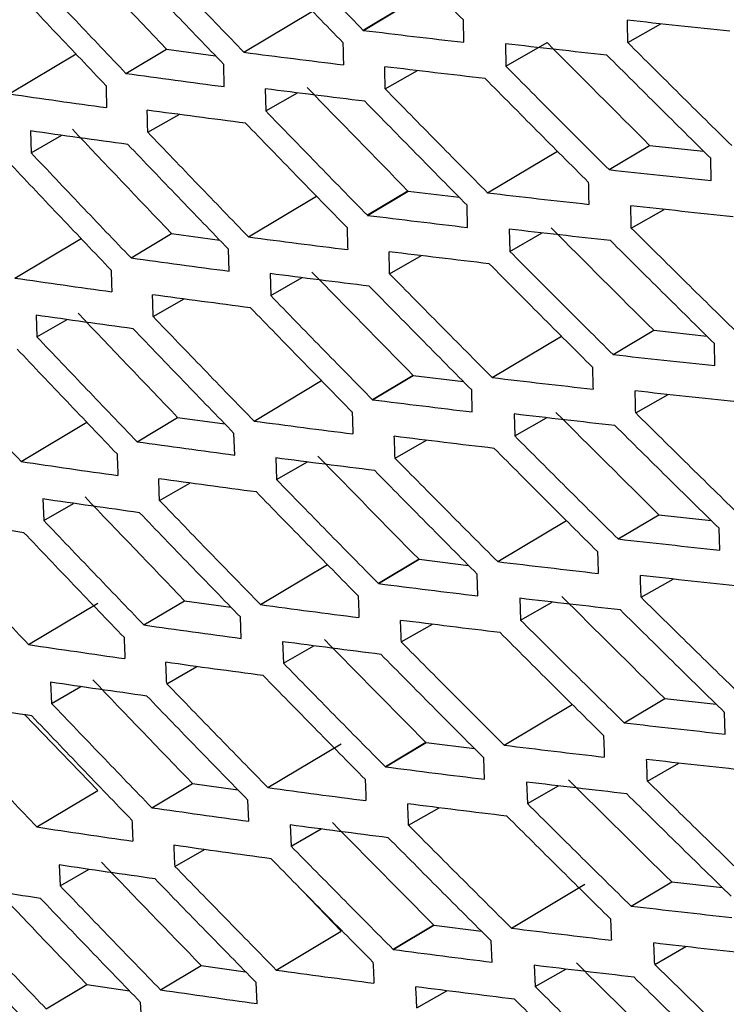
# Model space of a CAD drawing. Header units: millimetres. Extents: x 145 to 933, y -105 to 949.
# Tile 133 of 157: x 789.47 to 795.62, y 724.92 to 733.5. Entities that reach past the tile are written whole.
import ezdxf

# ---------------------------------------------------------------- set-up
doc = ezdxf.new("R2010")
doc.units = ezdxf.units.MM

msp = doc.modelspace()

# ---------------------------------------------------------------- linework, layer by layer
at = {"color": 7, "linetype": 'Continuous', "lineweight": 25}
for p, q in [((792.8132, 733.6149), (792.4598, 733.4032)), ((792.4601, 733.4032), (792.8136, 733.6149)), ((792.4605, 733.4028), (792.8139, 733.6145)), ((791.4207, 733.2119), (792.0181, 733.5697)), ((793.3351, 733.2988), (793.3317, 733.4934)), ((794.7638, 733.2962), (795.0516, 733.4605)), ((793.6979, 733.2856), (793.7015, 733.091)), ((793.7015, 733.091), (794.0612, 733.2963)), ((789.3763, 732.8494), (789.9578, 733.1977)), ((790.3929, 733.0272), (790.7463, 733.2389)), ((790.7463, 733.2389), (791.1722, 733.182)), ((791.2495, 732.9128), (791.2451, 733.1059)), ((792.6507, 732.8923), (792.9317, 733.0528)), ((791.6062, 732.8938), (791.6107, 732.7006)), ((791.6107, 732.7006), (791.8877, 732.8587)), ((790.5828, 732.5151), (790.8553, 732.6707)), ((789.5609, 732.5267), (789.5664, 732.3361)), ((789.5664, 732.3361), (789.8341, 732.4889)), ((794.6003, 732.1893), (794.9538, 732.401)), ((794.9538, 732.401), (795.4231, 732.351)), ((793.5427, 731.9869), (794.1505, 732.351)), ((795.4897, 732.0945), (795.4862, 732.2882)), ((792.8491, 732.0032), (792.4956, 731.7916)), ((792.496, 731.7915), (792.8494, 732.0032)), ((792.4963, 731.7912), (792.8497, 732.0029)), ((792.8497, 732.0029), (793.2951, 731.9491)), ((791.4606, 731.6027), (792.0535, 731.9578)), ((793.3683, 731.686), (793.3639, 731.8791)), ((794.7941, 731.6804), (795.0791, 731.8431)), ((790.4368, 731.4205), (790.7903, 731.6322)), ((790.7903, 731.6322), (791.2094, 731.5755)), ((793.7314, 731.6706), (793.7359, 731.4775)), ((793.7359, 731.4775), (794.0176, 731.6383)), ((789.4243, 731.2451), (790.0011, 731.5905)), ((791.2907, 731.305), (791.2854, 731.4963)), ((792.6892, 731.2812), (792.9672, 731.4399)), ((791.6479, 731.2834), (791.6534, 731.0919)), ((791.6534, 731.0919), (791.9271, 731.2481)), ((790.6296, 730.9087), (790.8988, 731.0624)), ((789.6109, 730.9208), (789.6174, 730.732)), ((789.6174, 730.732), (789.8815, 730.8828)), ((794.6361, 730.5777), (794.9896, 730.7894)), ((794.9896, 730.7894), (795.4525, 730.7393)), ((793.5826, 730.3777), (794.1859, 730.7391)), ((795.5229, 730.4817), (795.5185, 730.6739)), ((791.5086, 729.9983), (792.0967, 730.3506)), ((792.893, 730.3965), (792.5396, 730.1848)), ((792.5399, 730.1847), (792.8934, 730.3964)), ((792.5403, 730.1844), (792.8937, 730.3961)), ((792.8937, 730.3961), (793.3323, 730.3424)), ((793.4095, 730.0781), (793.4042, 730.2695)), ((794.8326, 730.0692), (795.1145, 730.2302)), ((790.4889, 729.8186), (790.8424, 730.0303)), ((790.8424, 730.0303), (791.2542, 729.9738)), ((793.7731, 730.0602), (793.7786, 729.8688)), ((793.7786, 729.8688), (794.057, 730.0277)), ((789.4804, 729.6456), (790.0523, 729.9881)), ((791.3399, 729.702), (791.3337, 729.8914)), ((792.7361, 729.6749), (793.0106, 729.8316)), ((791.6979, 729.6775), (791.7043, 729.4879)), ((791.7043, 729.4878), (791.9746, 729.6421)), ((790.6847, 729.3071), (790.9502, 729.4586)), ((789.6692, 729.3194), (789.6766, 729.1327)), ((789.6766, 729.1327), (789.937, 729.2814)), ((793.6306, 728.7734), (794.2291, 729.1319)), ((794.6801, 728.9709), (795.0336, 729.1826)), ((795.0336, 729.1826), (795.4897, 729.1325)), ((795.564, 728.8738), (795.5587, 729.0643)), ((792.9452, 728.7946), (792.5917, 728.5829)), ((792.592, 728.5828), (792.9455, 728.7946)), ((792.5923, 728.5825), (792.9458, 728.7942)), ((792.9458, 728.7942), (793.3772, 728.7407)), ((791.5648, 728.3989), (792.148, 728.7482)), ((793.4587, 728.4751), (793.4525, 728.6646)), ((794.8794, 728.4629), (795.158, 728.6219)), ((793.8231, 728.4543), (793.8296, 728.2647)), ((789.5447, 728.051), (790.1469, 728.4117)), ((790.5491, 728.2215), (790.9027, 728.4333)), ((790.9027, 728.4333), (791.3069, 728.3772)), ((793.8296, 728.2647), (794.1045, 728.4217)), ((791.3972, 728.1039), (791.39, 728.2912)), ((792.7912, 728.0732), (793.062, 728.2279)), ((791.7562, 728.0762), (791.7636, 727.8886)), ((791.7636, 727.8886), (792.03, 728.0407)), ((790.7481, 727.7101), (791.0097, 727.8595)), ((789.7358, 727.7226), (789.7441, 727.5382)), ((789.7441, 727.5382), (790.0005, 727.6845)), ((793.6868, 727.1739), (794.2803, 727.5295)), ((794.7322, 727.369), (795.0857, 727.5808)), ((795.0857, 727.5808), (795.5345, 727.5307)), ((789.5112, 727.4392), (790.1469, 726.7786)), ((795.6132, 727.2708), (795.607, 727.4594)), ((791.6291, 726.8043), (792.2682, 727.1871)), ((793.0055, 727.1976), (792.6519, 726.9859)), ((792.6523, 726.9858), (793.0058, 727.1976)), ((792.6526, 726.9855), (793.0061, 727.1972)), ((793.0061, 727.1972), (793.4298, 727.144)), ((793.516, 726.877), (793.5088, 727.0644)), ((794.9345, 726.8612), (795.2094, 727.0181)), ((790.6175, 726.6294), (790.9711, 726.8412)), ((790.9711, 726.8412), (791.3672, 726.7855)), ((793.8814, 726.853), (793.8888, 726.6655)), ((793.8888, 726.6655), (794.1599, 726.8202)), ((789.6172, 726.4613), (790.1469, 726.7786)), ((791.4624, 726.5107), (791.4544, 726.6957)), ((792.8546, 726.4763), (793.1215, 726.6287)), ((791.8228, 726.4793), (791.8311, 726.294)), ((791.8311, 726.294), (792.0935, 726.4438)), ((790.8198, 726.1179), (791.0772, 726.2649)), ((789.8108, 726.1302), (789.8199, 725.9483)), ((789.8199, 725.9483), (790.072, 726.0923)), ((791.8622, 725.9759), (792.2682, 725.554)), ((793.7511, 725.5793), (794.3902, 725.9621)), ((794.7924, 725.772), (795.146, 725.9838)), ((795.146, 725.9838), (795.5872, 725.9338)), ((791.7016, 725.2146), (792.2682, 725.554)), ((793.0739, 725.6055), (792.7203, 725.3937)), ((793.0742, 725.6055), (792.7206, 725.3937)), ((792.721, 725.3933), (793.0746, 725.6051)), ((793.0746, 725.6051), (793.4901, 725.5522)), ((793.5812, 725.2837), (793.5732, 725.4689)), ((794.998, 725.2643), (795.2688, 725.419)), ((790.694, 725.0421), (791.0477, 725.254)), ((791.0477, 725.254), (791.4353, 725.1988)), ((793.9481, 725.2561), (793.9564, 725.0709)), ((793.9564, 725.0709), (794.2233, 725.2233)), ((791.5356, 724.9224), (791.5268, 725.1049)), ((789.6977, 724.8764), (790.0516, 725.0884)), ((790.0516, 725.0884), (790.4243, 725.0325)), ((792.9263, 724.8841), (793.1889, 725.0341)), ((790.5298, 724.7517), (790.5206, 724.9324))]:
    msp.add_line(p, q, dxfattribs=at)
for points, knots in [([(793.3317, 733.4934), (793.1833, 733.6441), (792.8859, 733.9463), (792.5903, 734.2496), (792.4421, 734.4016)], [0, 0, 0, 0, 0.498739, 1, 1, 1, 1]), ([(791.5763, 734.3141), (791.7227, 734.1624), (792.0164, 733.8581), (792.3119, 733.5549), (792.4601, 733.4029)], [0, 0, 0, 0, 0.498566, 1, 1, 1, 1]), ([(792.2825, 733.2966), (792.135, 733.4482), (791.8399, 733.7515), (791.5468, 734.0559), (791.4002, 734.2081)], [0, 0, 0, 0, 0.499903, 1, 1, 1, 1]), ([(790.5443, 734.1262), (790.69, 733.9735), (790.9812, 733.6681), (791.2742, 733.3639), (791.4207, 733.2119)], [0, 0, 0, 0, 0.500212, 1, 1, 1, 1]), ([(789.5238, 733.9448), (789.6683, 733.7915), (789.957, 733.4851), (790.2476, 733.1798), (790.3929, 733.0272)], [0, 0, 0, 0, 0.500314, 1, 1, 1, 1]), ([(791.2451, 733.1059), (791.0988, 733.258), (790.8061, 733.5624), (790.5153, 733.8678), (790.3698, 734.0206)], [0, 0, 0, 0, 0.499774, 1, 1, 1, 1]), ([(790.2188, 732.9217), (790.0737, 733.0743), (789.7835, 733.3797), (789.4951, 733.6862), (789.3508, 733.8395)], [0, 0, 0, 0, 0.499678, 1, 1, 1, 1]), ([(795.6537, 733.3973), (795.5043, 733.4127), (795.2057, 733.4434), (794.909, 733.4751), (794.7607, 733.491)], [0, 0, 0, 0, 0.500355, 1, 1, 1, 1]), ([(792.4602, 733.4029), (792.606, 733.3852), (792.8967, 733.3499), (793.1893, 733.3158), (793.3351, 733.2988)], [0, 0, 0, 0, 0.501434, 1, 1, 1, 1]), ([(794.5823, 733.1871), (794.4343, 733.2032), (794.1386, 733.2355), (793.8448, 733.2689), (793.6979, 733.2855)], [0, 0, 0, 0, 0.500242, 1, 1, 1, 1]), ([(794.7638, 733.2962), (794.9142, 733.1464), (795.2151, 732.8466), (795.5178, 732.548), (795.6693, 732.3986)], [0, 0, 0, 0, 0.4996647, 1, 1, 1, 1]), ([(791.4207, 733.2119), (791.5646, 733.1934), (791.8522, 733.1564), (792.1417, 733.1205), (792.2864, 733.1026)], [0, 0, 0, 0, 0.500106, 1, 1, 1, 1]), ([(795.4862, 732.2882), (795.335, 732.4378), (795.0328, 732.7369), (794.7324, 733.0371), (794.5823, 733.1871)], [0, 0, 0, 0, 0.500326, 1, 1, 1, 1]), ([(793.5221, 732.9831), (793.3757, 733.0001), (793.0829, 733.034), (792.792, 733.0689), (792.6466, 733.0864)], [0, 0, 0, 0, 0.500097, 1, 1, 1, 1]), ([(793.7015, 733.091), (793.8508, 732.9405), (794.1494, 732.6394), (794.45, 732.3394), (794.6003, 732.1893)], [0, 0, 0, 0, 0.499765, 1, 1, 1, 1]), ([(790.3929, 733.0272), (790.5352, 733.0079), (790.8198, 732.9692), (791.1063, 732.9316), (791.2495, 732.9128)], [0, 0, 0, 0, 0.500253, 1, 1, 1, 1]), ([(794.4195, 732.0804), (794.2694, 732.2307), (793.9694, 732.531), (793.6712, 732.8325), (793.5221, 732.9831)], [0, 0, 0, 0, 0.500221, 1, 1, 1, 1]), ([(789.3763, 732.8494), (789.5171, 732.8292), (789.7986, 732.7888), (790.082, 732.7495), (790.2236, 732.7299)], [0, 0, 0, 0, 0.50037, 1, 1, 1, 1]), ([(792.4729, 732.7857), (792.3276, 732.8035), (792.0377, 732.839), (791.7498, 732.8756), (791.6062, 732.8938)], [0, 0, 0, 0, 0.501238, 1, 1, 1, 1]), ([(792.6507, 732.8923), (792.7989, 732.7412), (793.0952, 732.4388), (793.3935, 732.1376), (793.5427, 731.9869)], [0, 0, 0, 0, 0.499894, 1, 1, 1, 1]), ([(793.3639, 731.8791), (793.2153, 732.0295), (792.9174, 732.3312), (792.6214, 732.6339), (792.4729, 732.7856)], [0, 0, 0, 0, 0.498762, 1, 1, 1, 1]), ([(791.4351, 732.5944), (791.2918, 732.6129), (791.005, 732.65), (790.7203, 732.6881), (790.5778, 732.7072)], [0, 0, 0, 0, 0.499761, 1, 1, 1, 1]), ([(791.6107, 732.7006), (791.7573, 732.5492), (792.0515, 732.2455), (792.3475, 731.943), (792.4959, 731.7913)], [0, 0, 0, 0, 0.498517, 1, 1, 1, 1]), ([(792.3188, 731.6847), (792.171, 731.836), (791.8755, 732.1387), (791.5819, 732.4424), (791.4351, 732.5944)], [0, 0, 0, 0, 0.499922, 1, 1, 1, 1]), ([(790.4088, 732.4092), (790.2671, 732.4285), (789.9835, 732.4672), (789.7019, 732.5068), (789.5609, 732.5267)], [0, 0, 0, 0, 0.499638, 1, 1, 1, 1]), ([(790.5828, 732.5151), (790.7287, 732.3627), (791.0204, 732.058), (791.3139, 731.7544), (791.4606, 731.6027)], [0, 0, 0, 0, 0.500192, 1, 1, 1, 1]), ([(791.2854, 731.4963), (791.1389, 731.6481), (790.8457, 731.9519), (790.5545, 732.2567), (790.4088, 732.4092)], [0, 0, 0, 0, 0.4997943, 1, 1, 1, 1]), ([(789.5664, 732.3361), (789.7111, 732.1831), (790.0003, 731.8773), (790.2914, 731.5727), (790.4368, 731.4205)], [0, 0, 0, 0, 0.500295, 1, 1, 1, 1]), ([(790.2631, 731.3145), (790.1178, 731.4668), (789.8271, 731.7715), (789.5383, 732.0773), (789.3938, 732.2303)], [0, 0, 0, 0, 0.499697, 1, 1, 1, 1]), ([(794.6003, 732.1893), (794.748, 732.1733), (795.0435, 732.1411), (795.3409, 732.11), (795.4897, 732.0945)], [0, 0, 0, 0, 0.499667, 1, 1, 1, 1]), ([(793.5427, 731.9869), (793.689, 731.97), (793.9816, 731.936), (794.2761, 731.9033), (794.4235, 731.8869)], [0, 0, 0, 0, 0.499788, 1, 1, 1, 1]), ([(795.6805, 731.7791), (795.5315, 731.7946), (795.2337, 731.8257), (794.9378, 731.8578), (794.79, 731.8738)], [0, 0, 0, 0, 0.50034, 1, 1, 1, 1]), ([(792.496, 731.7912), (792.6414, 731.7733), (792.9312, 731.7377), (793.2229, 731.7032), (793.3683, 731.686)], [0, 0, 0, 0, 0.501483, 1, 1, 1, 1]), ([(794.6131, 731.5711), (794.4656, 731.5874), (794.1707, 731.6201), (793.8778, 731.6538), (793.7314, 731.6706)], [0, 0, 0, 0, 0.500226, 1, 1, 1, 1]), ([(794.7941, 731.6804), (794.9447, 731.5309), (795.246, 731.2317), (795.5493, 730.9336), (795.701, 730.7845)], [0, 0, 0, 0, 0.49965, 1, 1, 1, 1]), ([(791.4606, 731.6027), (791.604, 731.584), (791.8907, 731.5466), (792.1794, 731.5104), (792.3237, 731.4923)], [0, 0, 0, 0, 0.500126, 1, 1, 1, 1]), ([(795.5185, 730.6739), (795.367, 730.8233), (795.0643, 731.1218), (794.7634, 731.4214), (794.6131, 731.5711)], [0, 0, 0, 0, 0.500342, 1, 1, 1, 1]), ([(793.557, 731.3694), (793.411, 731.3865), (793.1191, 731.4208), (792.8292, 731.4561), (792.6842, 731.4737)], [0, 0, 0, 0, 0.500078, 1, 1, 1, 1]), ([(793.7359, 731.4775), (793.8854, 731.3273), (794.1845, 731.0268), (794.4856, 730.7274), (794.6361, 730.5777)], [0, 0, 0, 0, 0.499747, 1, 1, 1, 1]), ([(790.4368, 731.4205), (790.5787, 731.4009), (790.8624, 731.3618), (791.148, 731.3239), (791.2907, 731.3049)], [0, 0, 0, 0, 0.500272, 1, 1, 1, 1]), ([(794.4558, 730.4685), (794.3055, 730.6184), (794.0049, 730.9182), (793.7063, 731.219), (793.557, 731.3694)], [0, 0, 0, 0, 0.500239, 1, 1, 1, 1]), ([(792.5118, 731.1742), (792.367, 731.1922), (792.0781, 731.2281), (791.791, 731.265), (791.6479, 731.2834)], [0, 0, 0, 0, 0.501197, 1, 1, 1, 1]), ([(792.6892, 731.2812), (792.8376, 731.1304), (793.1344, 730.8286), (793.4332, 730.528), (793.5826, 730.3777)], [0, 0, 0, 0, 0.4998739, 1, 1, 1, 1]), ([(789.4243, 731.2451), (789.5647, 731.2247), (789.8452, 731.1839), (790.1277, 731.1443), (790.2689, 731.1245)], [0, 0, 0, 0, 0.500387, 1, 1, 1, 1]), ([(793.4042, 730.2695), (793.2554, 730.4197), (792.957, 730.7207), (792.6605, 731.0228), (792.5119, 731.1742)], [0, 0, 0, 0, 0.498803, 1, 1, 1, 1]), ([(791.4781, 730.9852), (791.3353, 731.0039), (791.0495, 731.0413), (790.7657, 731.0798), (790.6237, 731.099)], [0, 0, 0, 0, 0.499742, 1, 1, 1, 1]), ([(791.6534, 731.0919), (791.8002, 730.9408), (792.0948, 730.6378), (792.3912, 730.3359), (792.5399, 730.1845)], [0, 0, 0, 0, 0.498481, 1, 1, 1, 1]), ([(792.3631, 730.0774), (792.2151, 730.2284), (791.9192, 730.5305), (791.6252, 730.8336), (791.4781, 730.9852)], [0, 0, 0, 0, 0.49994, 1, 1, 1, 1]), ([(790.4559, 730.8023), (790.3147, 730.8217), (790.0321, 730.8607), (789.7514, 730.9008), (789.6109, 730.9208)], [0, 0, 0, 0, 0.499622, 1, 1, 1, 1]), ([(790.6296, 730.9087), (790.7757, 730.7566), (791.0678, 730.4526), (791.3617, 730.1497), (791.5086, 729.9983)], [0, 0, 0, 0, 0.500176, 1, 1, 1, 1]), ([(791.3337, 729.8914), (791.187, 730.0429), (790.8935, 730.346), (790.6018, 730.6501), (790.4559, 730.8023)], [0, 0, 0, 0, 0.49981, 1, 1, 1, 1]), ([(789.6174, 730.732), (789.7622, 730.5794), (790.0518, 730.2744), (790.3433, 729.9704), (790.4889, 729.8186)], [0, 0, 0, 0, 0.5002819, 1, 1, 1, 1]), ([(790.3154, 729.7119), (790.17, 729.8639), (789.8789, 730.1679), (789.5897, 730.473), (789.445, 730.6257)], [0, 0, 0, 0, 0.499709, 1, 1, 1, 1]), ([(788.6165, 730.562), (788.7601, 730.4088), (789.0472, 730.1029), (789.3361, 729.7979), (789.4804, 729.6456)], [0, 0, 0, 0, 0.50036, 1, 1, 1, 1]), ([(794.6361, 730.5777), (794.7834, 730.5614), (795.078, 730.5289), (795.3745, 730.4974), (795.5229, 730.4817)], [0, 0, 0, 0, 0.499686, 1, 1, 1, 1]), ([(793.5826, 730.3777), (793.7284, 730.3606), (794.0201, 730.3263), (794.3138, 730.2931), (794.4607, 730.2765)], [0, 0, 0, 0, 0.499808, 1, 1, 1, 1]), ([(795.7154, 730.1654), (795.5668, 730.1811), (795.27, 730.2125), (794.975, 730.2449), (794.8276, 730.2612)], [0, 0, 0, 0, 0.500321, 1, 1, 1, 1]), ([(792.54, 730.1844), (792.6849, 730.1664), (792.9738, 730.1304), (793.2646, 730.0955), (793.4095, 730.0781)], [0, 0, 0, 0, 0.501519, 1, 1, 1, 1]), ([(791.5086, 729.9983), (791.6516, 729.9795), (791.9374, 729.9417), (792.2251, 729.9051), (792.3689, 729.8868)], [0, 0, 0, 0, 0.500143, 1, 1, 1, 1]), ([(794.6521, 729.9596), (794.505, 729.9761), (794.2111, 730.0091), (793.919, 730.0432), (793.7731, 730.0602)], [0, 0, 0, 0, 0.500206, 1, 1, 1, 1]), ([(794.8326, 730.0693), (794.9834, 729.9201), (795.2852, 729.6215), (795.5889, 729.3241), (795.7409, 729.1753)], [0, 0, 0, 0, 0.49963, 1, 1, 1, 1]), ([(795.5587, 729.0643), (795.4071, 729.2134), (795.1039, 729.5112), (794.8026, 729.8102), (794.6521, 729.9596)], [0, 0, 0, 0, 0.500362, 1, 1, 1, 1]), ([(790.4889, 729.8186), (790.6303, 729.7988), (790.9131, 729.7594), (791.1977, 729.7211), (791.3399, 729.702)], [0, 0, 0, 0, 0.500287, 1, 1, 1, 1]), ([(793.6001, 729.7602), (793.4546, 729.7775), (793.1636, 729.8121), (792.8746, 729.8478), (792.7301, 729.8656)], [0, 0, 0, 0, 0.50006, 1, 1, 1, 1]), ([(793.7786, 729.8688), (793.9283, 729.7189), (794.2279, 729.419), (794.5293, 729.1203), (794.6801, 728.9709)], [0, 0, 0, 0, 0.499728, 1, 1, 1, 1]), ([(794.5001, 728.8613), (794.3495, 729.0109), (794.0486, 729.31), (793.7495, 729.6102), (793.6001, 729.7602)], [0, 0, 0, 0, 0.500258, 1, 1, 1, 1]), ([(792.559, 729.5673), (792.4147, 729.5855), (792.1267, 729.6217), (791.8406, 729.6589), (791.6979, 729.6775)], [0, 0, 0, 0, 0.501144, 1, 1, 1, 1]), ([(792.736, 729.6749), (792.8846, 729.5244), (793.1819, 729.2233), (793.481, 728.9234), (793.6306, 728.7734)], [0, 0, 0, 0, 0.499857, 1, 1, 1, 1]), ([(789.4804, 729.6456), (789.6203, 729.625), (789.8999, 729.5839), (790.1814, 729.5439), (790.3221, 729.5239)], [0, 0, 0, 0, 0.5004, 1, 1, 1, 1]), ([(793.4525, 728.6646), (793.3035, 728.8144), (793.0048, 729.1148), (792.7079, 729.4162), (792.5591, 729.5673)], [0, 0, 0, 0, 0.498856, 1, 1, 1, 1]), ([(791.5293, 729.3805), (791.387, 729.3994), (791.1022, 729.4372), (790.8193, 729.476), (790.6778, 729.4954)], [0, 0, 0, 0, 0.499728, 1, 1, 1, 1]), ([(791.7043, 729.4878), (791.8514, 729.3372), (792.1463, 729.0348), (792.4431, 728.7336), (792.592, 728.5826)], [0, 0, 0, 0, 0.4984631, 1, 1, 1, 1]), ([(790.5112, 729.1999), (790.3705, 729.2195), (790.0889, 729.2589), (789.8092, 729.2992), (789.6692, 729.3194)], [0, 0, 0, 0, 0.49961, 1, 1, 1, 1]), ([(790.6847, 729.3071), (790.831, 729.1554), (791.1234, 728.8521), (791.4177, 728.5499), (791.5648, 728.3989)], [0, 0, 0, 0, 0.5001651, 1, 1, 1, 1]), ([(792.4154, 728.4749), (792.2673, 728.6255), (791.971, 728.9269), (791.6766, 729.2293), (791.5293, 729.3805)], [0, 0, 0, 0, 0.4999529, 1, 1, 1, 1]), ([(789.5044, 729.0256), (789.3654, 729.046), (789.087, 729.0869), (788.8105, 729.1288), (788.6721, 729.1498)], [0, 0, 0, 0, 0.499523, 1, 1, 1, 1]), ([(789.6766, 729.1327), (789.8216, 728.9805), (790.1115, 728.6762), (790.4033, 728.373), (790.5491, 728.2215)], [0, 0, 0, 0, 0.500274, 1, 1, 1, 1]), ([(791.39, 728.2912), (791.2431, 728.4423), (790.9493, 728.7447), (790.6573, 729.0481), (790.5112, 729.1999)], [0, 0, 0, 0, 0.499819, 1, 1, 1, 1]), ([(788.6799, 728.965), (788.8236, 728.8123), (789.111, 728.5071), (789.4002, 728.2029), (789.5447, 728.051)], [0, 0, 0, 0, 0.500356, 1, 1, 1, 1]), ([(790.3758, 728.1141), (790.2302, 728.2656), (789.9388, 728.569), (789.6493, 728.8733), (789.5044, 729.0256)], [0, 0, 0, 0, 0.499716, 1, 1, 1, 1]), ([(794.6801, 728.9709), (794.8269, 728.9545), (795.1206, 728.9215), (795.4162, 728.8897), (795.564, 728.8738)], [0, 0, 0, 0, 0.499705, 1, 1, 1, 1]), ([(793.6306, 728.7734), (793.776, 728.756), (794.0668, 728.7214), (794.3595, 728.6878), (794.5059, 728.6711)], [0, 0, 0, 0, 0.499825, 1, 1, 1, 1]), ([(795.7584, 728.5562), (795.6104, 728.5721), (795.3144, 728.6038), (795.0204, 728.6366), (794.8734, 728.653)], [0, 0, 0, 0, 0.500303, 1, 1, 1, 1]), ([(792.5921, 728.5825), (792.7365, 728.5643), (793.0245, 728.5279), (793.3143, 728.4926), (793.4588, 728.4751)], [0, 0, 0, 0, 0.501537, 1, 1, 1, 1]), ([(794.6992, 728.3527), (794.5527, 728.3694), (794.2597, 728.4027), (793.9686, 728.4371), (793.8231, 728.4543)], [0, 0, 0, 0, 0.50019, 1, 1, 1, 1]), ([(794.8794, 728.4629), (795.0304, 728.314), (795.3327, 728.0161), (795.6367, 727.7194), (795.7889, 727.5709)], [0, 0, 0, 0, 0.499613, 1, 1, 1, 1]), ([(791.5648, 728.3989), (791.7072, 728.3798), (791.992, 728.3417), (792.2788, 728.3048), (792.4221, 728.2863)], [0, 0, 0, 0, 0.500154, 1, 1, 1, 1]), ([(795.607, 727.4594), (795.4551, 727.6081), (795.1516, 727.9053), (794.8499, 728.2037), (794.6992, 728.3527)], [0, 0, 0, 0, 0.500378, 1, 1, 1, 1]), ([(790.5491, 728.2215), (790.6901, 728.2016), (790.9718, 728.1618), (791.2554, 728.1232), (791.3972, 728.1039)], [0, 0, 0, 0, 0.5002956, 1, 1, 1, 1]), ([(793.6513, 728.1556), (793.5063, 728.173), (793.2163, 728.208), (792.9282, 728.244), (792.7842, 728.262)], [0, 0, 0, 0, 0.500047, 1, 1, 1, 1]), ([(793.8296, 728.2647), (793.9794, 728.1153), (794.2794, 727.8161), (794.5812, 727.5181), (794.7322, 727.369)], [0, 0, 0, 0, 0.499714, 1, 1, 1, 1]), ([(794.5524, 727.2587), (794.4016, 727.408), (794.1004, 727.7064), (793.8009, 728.0059), (793.6513, 728.1556)], [0, 0, 0, 0, 0.500272, 1, 1, 1, 1]), ([(789.5447, 728.051), (789.6841, 728.0302), (789.9627, 727.9888), (790.2432, 727.9484), (790.3833, 727.9283)], [0, 0, 0, 0, 0.500406, 1, 1, 1, 1]), ([(792.6143, 727.965), (792.4705, 727.9833), (792.1835, 728.0198), (791.8984, 728.0574), (791.7562, 728.0761)], [0, 0, 0, 0, 0.501086, 1, 1, 1, 1]), ([(792.7912, 728.0732), (792.9399, 727.9231), (793.2375, 727.6227), (793.537, 727.3236), (793.6868, 727.1739)], [0, 0, 0, 0, 0.499846, 1, 1, 1, 1]), ([(793.5088, 727.0644), (793.3596, 727.2139), (793.0606, 727.5135), (792.7633, 727.8142), (792.6144, 727.9649)], [0, 0, 0, 0, 0.498914, 1, 1, 1, 1]), ([(791.5887, 727.7804), (791.4469, 727.7995), (791.1631, 727.8376), (790.8813, 727.8767), (790.7403, 727.8963)], [0, 0, 0, 0, 0.49972, 1, 1, 1, 1]), ([(791.7636, 727.8886), (791.9108, 727.7383), (792.2061, 727.4367), (792.5032, 727.1362), (792.6522, 726.9856)], [0, 0, 0, 0, 0.498458, 1, 1, 1, 1]), ([(792.4757, 726.877), (792.3274, 727.0273), (792.0309, 727.3279), (791.7361, 727.6296), (791.5887, 727.7804)], [0, 0, 0, 0, 0.49996, 1, 1, 1, 1]), ([(790.5747, 727.6021), (790.4346, 727.6219), (790.154, 727.6615), (789.8753, 727.7022), (789.7358, 727.7226)], [0, 0, 0, 0, 0.499605, 1, 1, 1, 1]), ([(790.7481, 727.7101), (790.8945, 727.5588), (791.1872, 727.2563), (791.4818, 726.9549), (791.6291, 726.8043)], [0, 0, 0, 0, 0.50016, 1, 1, 1, 1]), ([(791.4544, 726.6957), (791.3074, 726.8464), (791.0132, 727.148), (790.7209, 727.4507), (790.5747, 727.6021)], [0, 0, 0, 0, 0.499823, 1, 1, 1, 1]), ([(789.572, 727.43), (789.4335, 727.4506), (789.1561, 727.4918), (788.8807, 727.534), (788.7428, 727.5551)], [0, 0, 0, 0, 0.49952, 1, 1, 1, 1]), ([(789.7441, 727.5382), (789.8893, 727.3863), (790.1795, 727.0829), (790.4715, 726.7805), (790.6175, 726.6294)], [0, 0, 0, 0, 0.500273, 1, 1, 1, 1]), ([(790.4442, 726.5209), (790.2984, 726.6721), (790.0068, 726.9746), (789.717, 727.2782), (789.572, 727.43)], [0, 0, 0, 0, 0.499717, 1, 1, 1, 1]), ([(788.7515, 727.3728), (788.8954, 727.2205), (789.183, 726.9161), (789.4725, 726.6128), (789.6172, 726.4613)], [0, 0, 0, 0, 0.500358, 1, 1, 1, 1]), ([(794.7322, 727.369), (794.8785, 727.3524), (795.1712, 727.319), (795.4658, 727.2869), (795.6132, 727.2708)], [0, 0, 0, 0, 0.499718, 1, 1, 1, 1]), ([(793.6868, 727.1739), (793.8316, 727.1564), (794.1214, 727.1214), (794.4131, 727.0875), (794.559, 727.0705)], [0, 0, 0, 0, 0.499835, 1, 1, 1, 1]), ([(795.8096, 726.9515), (795.6621, 726.9676), (795.3671, 726.9997), (795.0741, 727.0328), (794.9276, 727.0494)], [0, 0, 0, 0, 0.50029, 1, 1, 1, 1]), ([(792.6523, 726.9855), (792.7962, 726.9671), (793.0832, 726.9303), (793.372, 726.8947), (793.516, 726.877)], [0, 0, 0, 0, 0.501542, 1, 1, 1, 1]), ([(794.7545, 726.7503), (794.6085, 726.7672), (794.3165, 726.8009), (794.0264, 726.8356), (793.8814, 726.853)], [0, 0, 0, 0, 0.500181, 1, 1, 1, 1]), ([(794.9345, 726.8612), (795.0857, 726.7128), (795.3883, 726.4156), (795.6927, 726.1196), (795.845, 725.9715)], [0, 0, 0, 0, 0.4996, 1, 1, 1, 1]), ([(791.6291, 726.8043), (791.771, 726.7851), (792.0548, 726.7466), (792.3405, 726.7093), (792.4833, 726.6906)], [0, 0, 0, 0, 0.50016, 1, 1, 1, 1]), ([(795.6633, 725.8592), (795.5113, 726.0075), (795.2074, 726.304), (794.9054, 726.6017), (794.7545, 726.7503)], [0, 0, 0, 0, 0.500389, 1, 1, 1, 1]), ([(793.7107, 726.5555), (793.5662, 726.5731), (793.2773, 726.6084), (792.9902, 726.6447), (792.8467, 726.6629)], [0, 0, 0, 0, 0.50004, 1, 1, 1, 1]), ([(793.8888, 726.6655), (794.0389, 726.5164), (794.3391, 726.2179), (794.6413, 725.9207), (794.7924, 725.772)], [0, 0, 0, 0, 0.499704, 1, 1, 1, 1]), ([(790.6175, 726.6294), (790.7579, 726.6093), (791.0386, 726.5692), (791.3212, 726.5302), (791.4624, 726.5107)], [0, 0, 0, 0, 0.500299, 1, 1, 1, 1]), ([(792.6778, 726.3671), (792.5345, 726.3856), (792.2486, 726.4225), (791.9646, 726.4604), (791.8228, 726.4793)], [0, 0, 0, 0, 0.501027, 1, 1, 1, 1]), ([(792.8546, 726.4763), (793.0035, 726.3266), (793.3014, 726.027), (793.6011, 725.7286), (793.7511, 725.5793)], [0, 0, 0, 0, 0.49984, 1, 1, 1, 1]), ([(794.6127, 725.6608), (794.4618, 725.8097), (794.1603, 726.1074), (793.8605, 726.4062), (793.7107, 726.5555)], [0, 0, 0, 0, 0.50028, 1, 1, 1, 1]), ([(789.6172, 726.4613), (789.756, 726.4404), (790.0336, 726.3986), (790.313, 726.3578), (790.4526, 726.3375)], [0, 0, 0, 0, 0.5004077, 1, 1, 1, 1]), ([(791.6563, 726.1849), (791.5151, 726.2041), (791.2323, 726.2425), (790.9515, 726.2819), (790.8111, 726.3017)], [0, 0, 0, 0, 0.499718, 1, 1, 1, 1]), ([(793.5732, 725.4689), (793.4238, 725.618), (793.1245, 725.9169), (792.827, 726.2168), (792.6779, 726.3671)], [0, 0, 0, 0, 0.498973, 1, 1, 1, 1]), ([(791.8311, 726.294), (791.9784, 726.1441), (792.274, 725.8433), (792.5714, 725.5437), (792.7206, 725.3934)], [0, 0, 0, 0, 0.498462, 1, 1, 1, 1]), ([(790.6464, 726.0088), (790.5068, 726.0288), (790.2273, 726.0687), (789.9497, 726.1097), (789.8108, 726.1302)], [0, 0, 0, 0, 0.499605, 1, 1, 1, 1]), ([(792.5441, 725.2838), (792.3957, 725.4337), (792.0989, 725.7335), (791.8039, 726.0344), (791.6563, 726.1849)], [0, 0, 0, 0, 0.499962, 1, 1, 1, 1]), ([(790.8198, 726.1179), (790.9663, 725.9671), (791.2593, 725.6654), (791.5542, 725.3648), (791.7016, 725.2146)], [0, 0, 0, 0, 0.500161, 1, 1, 1, 1]), ([(789.6478, 725.839), (789.5098, 725.8598), (789.2336, 725.9013), (788.9592, 725.9438), (788.8219, 725.9651)], [0, 0, 0, 0, 0.499522, 1, 1, 1, 1]), ([(791.5268, 725.1049), (791.3797, 725.2552), (791.0853, 725.556), (790.7927, 725.8578), (790.6464, 726.0088)], [0, 0, 0, 0, 0.4998214, 1, 1, 1, 1]), ([(789.2828, 725.8947), (789.4125, 725.7581), (789.668, 725.4889), (789.925, 725.2205), (790.0516, 725.0884)], [0, 0, 0, 0, 0.50759, 1, 1, 1, 1]), ([(789.8199, 725.9483), (789.9652, 725.7969), (790.2556, 725.4943), (790.548, 725.1928), (790.694, 725.0421)], [0, 0, 0, 0, 0.500277, 1, 1, 1, 1]), ([(790.5206, 724.9324), (790.3748, 725.0832), (790.0829, 725.3849), (789.7929, 725.6876), (789.6478, 725.839)], [0, 0, 0, 0, 0.49971, 1, 1, 1, 1]), ([(788.8314, 725.7853), (788.9754, 725.6335), (789.2633, 725.33), (789.553, 725.0275), (789.6977, 724.8764)], [0, 0, 0, 0, 0.5003651, 1, 1, 1, 1]), ([(794.7924, 725.772), (794.9382, 725.7552), (795.2299, 725.7215), (795.5235, 725.6889), (795.6704, 725.6726)], [0, 0, 0, 0, 0.499726, 1, 1, 1, 1]), ([(789.5255, 724.7664), (789.381, 724.9176), (789.0918, 725.2201), (788.8043, 725.5236), (788.6605, 725.6755)], [0, 0, 0, 0, 0.499627, 1, 1, 1, 1]), ([(793.7511, 725.5793), (793.8954, 725.5616), (794.1842, 725.5262), (794.4749, 725.492), (794.6202, 725.4748)], [0, 0, 0, 0, 0.49984, 1, 1, 1, 1]), ([(795.869, 725.3514), (795.722, 725.3677), (795.4281, 725.4001), (795.1361, 725.4336), (794.9901, 725.4503)], [0, 0, 0, 0, 0.500284, 1, 1, 1, 1]), ([(792.7207, 725.3934), (792.8641, 725.3748), (793.15, 725.3377), (793.4377, 725.3017), (793.5812, 725.2837)], [0, 0, 0, 0, 0.501538, 1, 1, 1, 1]), ([(791.7016, 725.2146), (791.843, 725.1952), (792.1257, 725.1564), (792.4103, 725.1187), (792.5525, 725.0999)], [0, 0, 0, 0, 0.50016, 1, 1, 1, 1]), ([(794.818, 725.1525), (794.6725, 725.1695), (794.3816, 725.2035), (794.0926, 725.2386), (793.9481, 725.2561)], [0, 0, 0, 0, 0.5001766, 1, 1, 1, 1]), ([(794.9979, 725.2643), (795.1493, 725.1163), (795.4522, 724.8198), (795.7568, 724.5246), (795.9093, 724.3769)], [0, 0, 0, 0, 0.499594, 1, 1, 1, 1]), ([(795.7276, 724.2636), (795.5755, 724.4116), (795.2714, 724.7074), (794.969, 725.0042), (794.818, 725.1525)], [0, 0, 0, 0, 0.500395, 1, 1, 1, 1]), ([(790.694, 725.0421), (790.8339, 725.0219), (791.1135, 724.9814), (791.395, 724.942), (791.5356, 724.9224)], [0, 0, 0, 0, 0.500297, 1, 1, 1, 1]), ([(793.7783, 724.9599), (793.6344, 724.9777), (793.3465, 725.0133), (793.0605, 725.05), (792.9175, 725.0683)], [0, 0, 0, 0, 0.500038, 1, 1, 1, 1]), ([(793.9564, 725.0709), (794.1066, 724.9222), (794.4071, 724.6246), (794.7095, 724.3282), (794.8608, 724.1798)], [0, 0, 0, 0, 0.499701, 1, 1, 1, 1]), ([(794.681, 724.0676), (794.5301, 724.2161), (794.2282, 724.513), (793.9282, 724.811), (793.7783, 724.9599)], [0, 0, 0, 0, 0.500282, 1, 1, 1, 1])]:
    msp.add_open_spline(points, degree=3, knots=knots, dxfattribs=at)
for points in [[(789.8834, 734.1501), (790.1699, 733.8457), (790.4575, 733.542), (790.7463, 733.2389)], [(794.7639, 733.2963), (794.7629, 733.3612), (794.7619, 733.4261), (794.7608, 733.4911)], [(792.2826, 733.2967), (792.2839, 733.232), (792.2852, 733.1674), (792.2866, 733.1027)], [(794.0612, 733.2963), (794.3576, 732.9972), (794.6551, 732.6988), (794.9538, 732.401)], [(792.6508, 732.8924), (792.6495, 732.9571), (792.6481, 733.0218), (792.6468, 733.0865)], [(790.2189, 732.9218), (790.2205, 732.8578), (790.2221, 732.7939), (790.2238, 732.73)], [(791.9703, 732.9059), (792.2621, 732.6044), (792.555, 732.3035), (792.8491, 732.0032)], [(790.583, 732.5152), (790.5813, 732.5792), (790.5796, 732.6432), (790.5779, 732.7073)], [(789.9261, 732.5414), (790.213, 732.2377), (790.5011, 731.9346), (790.7903, 731.6322)], [(794.4197, 732.0805), (794.4209, 732.016), (794.4223, 731.9515), (794.4236, 731.8869)], [(792.8494, 732.0032), (792.8493, 732.0032), (792.8492, 732.0032), (792.8491, 732.0032)], [(792.8497, 732.0029), (792.8496, 732.003), (792.8495, 732.0031), (792.8494, 732.0032)], [(794.7942, 731.6804), (794.7928, 731.7449), (794.7915, 731.8094), (794.7901, 731.8739)], [(792.3189, 731.6848), (792.3205, 731.6206), (792.3221, 731.5565), (792.3238, 731.4924)], [(794.0956, 731.6828), (794.3925, 731.3844), (794.6905, 731.0865), (794.9896, 730.7894)], [(792.6894, 731.2813), (792.6877, 731.3455), (792.686, 731.4096), (792.6843, 731.4738)], [(790.2632, 731.3146), (790.2651, 731.2512), (790.267, 731.1879), (790.269, 731.1245)], [(792.013, 731.2972), (792.3052, 730.9963), (792.5986, 730.6961), (792.893, 730.3965)], [(790.6298, 730.9088), (790.6277, 730.9722), (790.6258, 731.0356), (790.6238, 731.0991)], [(789.977, 730.9374), (790.2643, 730.6344), (790.5528, 730.332), (790.8424, 730.0303)], [(794.4559, 730.4686), (794.4575, 730.4046), (794.4591, 730.3406), (794.4608, 730.2766)], [(792.8934, 730.3964), (792.8933, 730.3965), (792.8931, 730.3965), (792.893, 730.3965)], [(792.8937, 730.3961), (792.8936, 730.3962), (792.8935, 730.3963), (792.8934, 730.3964)], [(794.8327, 730.0693), (794.831, 730.1333), (794.8293, 730.1973), (794.8277, 730.2612)], [(792.3632, 730.0775), (792.3651, 730.014), (792.367, 729.9504), (792.369, 729.8869)], [(794.1383, 730.0741), (794.4356, 729.7763), (794.734, 729.4791), (795.0336, 729.1826)], [(792.7362, 729.6749), (792.7342, 729.7385), (792.7322, 729.8021), (792.7302, 729.8657)], [(790.3155, 729.712), (790.3177, 729.6493), (790.32, 729.5866), (790.3222, 729.524)], [(792.064, 729.6932), (792.3566, 729.393), (792.6503, 729.0935), (792.9452, 728.7946)], [(790.6848, 729.3071), (790.6825, 729.3699), (790.6802, 729.4327), (790.6779, 729.4955)], [(790.0363, 729.3381), (790.324, 729.0359), (790.6128, 728.7343), (790.9027, 728.4333)], [(792.9455, 728.7946), (792.9454, 728.7946), (792.9453, 728.7946), (792.9452, 728.7946)], [(792.9458, 728.7942), (792.9457, 728.7943), (792.9456, 728.7945), (792.9455, 728.7946)], [(794.5002, 728.8613), (794.5021, 728.7979), (794.504, 728.7345), (794.506, 728.6711)], [(794.8795, 728.463), (794.8775, 728.5263), (794.8755, 728.5897), (794.8736, 728.6531)], [(792.4155, 728.475), (792.4177, 728.4121), (792.42, 728.3492), (792.4222, 728.2864)], [(794.1893, 728.4701), (794.487, 728.173), (794.7858, 727.8766), (795.0857, 727.5808)], [(792.7913, 728.0733), (792.789, 728.1362), (792.7866, 728.1991), (792.7843, 728.262)], [(790.3759, 728.1141), (790.3784, 728.0522), (790.3809, 727.9903), (790.3834, 727.9283)], [(792.1233, 728.0939), (792.4162, 727.7945), (792.7103, 727.4957), (793.0055, 727.1976)], [(790.7482, 727.7102), (790.7456, 727.7722), (790.743, 727.8343), (790.7404, 727.8963)], [(790.1039, 727.7436), (790.3918, 727.4422), (790.6809, 727.1414), (790.9711, 726.8412)], [(794.5525, 727.2588), (794.5547, 727.196), (794.5569, 727.1333), (794.5592, 727.0706)], [(793.0058, 727.1976), (793.0057, 727.1976), (793.0056, 727.1976), (793.0055, 727.1976)], [(793.0061, 727.1972), (793.006, 727.1974), (793.0059, 727.1975), (793.0058, 727.1976)], [(794.9347, 726.8613), (794.9323, 726.924), (794.93, 726.9867), (794.9277, 727.0495)], [(792.4759, 726.8771), (792.4784, 726.815), (792.4809, 726.7528), (792.4834, 726.6907)], [(794.2487, 726.8709), (794.5467, 726.5745), (794.8458, 726.2788), (795.146, 725.9838)], [(792.8547, 726.4764), (792.852, 726.5386), (792.8494, 726.6007), (792.8468, 726.6629)], [(790.4443, 726.521), (790.4471, 726.4598), (790.4499, 726.3987), (790.4527, 726.3376)], [(792.1909, 726.4994), (792.4841, 726.2008), (792.7785, 725.9028), (793.0739, 725.6055)], [(790.8199, 726.118), (790.817, 726.1792), (790.8141, 726.2405), (790.8112, 726.3017)], [(790.1798, 726.1538), (790.468, 725.8532), (790.7573, 725.5533), (791.0477, 725.254)], [(794.6128, 725.6609), (794.6153, 725.5989), (794.6178, 725.5369), (794.6204, 725.4749)], [(793.0739, 725.6055), (793.074, 725.6055), (793.0741, 725.6055), (793.0742, 725.6055)], [(793.0746, 725.6051), (793.0745, 725.6053), (793.0743, 725.6054), (793.0742, 725.6055)], [(794.9981, 725.2644), (794.9954, 725.3264), (794.9928, 725.3884), (794.9902, 725.4504)], [(792.5442, 725.2839), (792.547, 725.2226), (792.5498, 725.1613), (792.5527, 725.1)], [(794.3163, 725.2764), (794.6146, 724.9808), (794.9139, 724.6859), (795.2144, 724.3916)], [(800.3954, 716.7072), (795.2988, 719.32), (790.4959, 722.0926), (785.9697, 725.0348)], [(792.9264, 724.8842), (792.9234, 724.9456), (792.9205, 725.007), (792.9176, 725.0684)]]:
    msp.add_open_spline(points, degree=3, dxfattribs=at)

doc.saveas('drawing.dxf')
